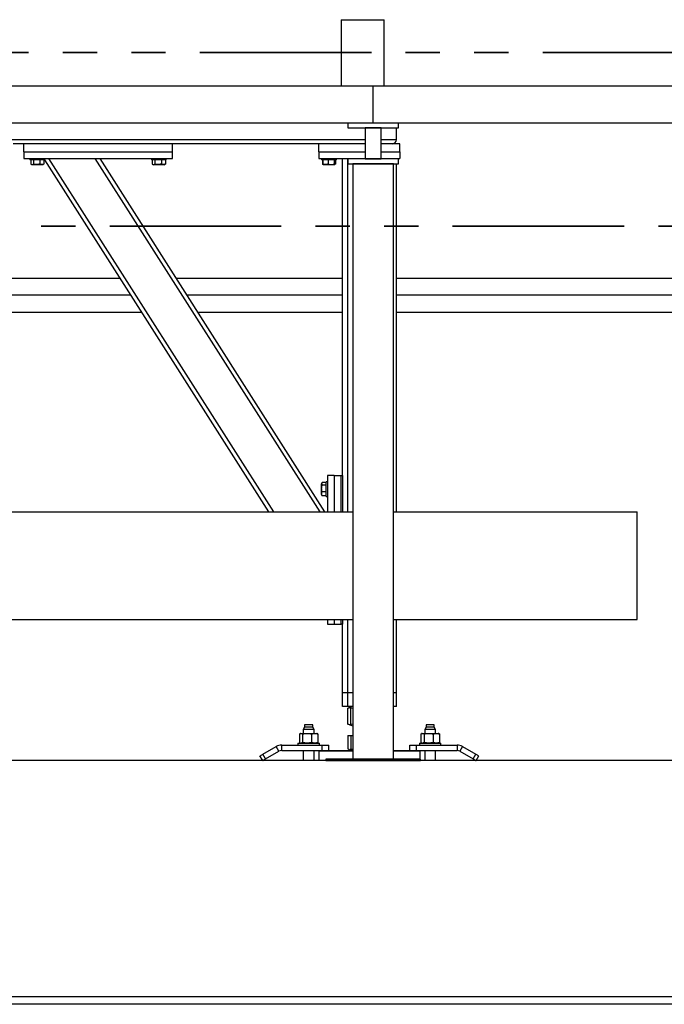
# Model space of a CAD drawing. Header units: millimetres. Extents: x 0 to 841, y 0 to 594.
# Tile 21 of 155: x 227 to 251, y 535 to 572. Entities that reach past the tile are written whole.
import ezdxf

# ---------------------------------------------------------------- set-up
doc = ezdxf.new("R2010")
doc.units = ezdxf.units.MM
doc.linetypes.add('PHANTOM', pattern=[12.7, 6.35, -1.27, 1.27, -1.27, 1.27, -1.27])
doc.layers.add('TRAIT-FORT', color=4, linetype='Continuous', lineweight=25)

msp = doc.modelspace()

# ---------------------------------------------------------------- linework, layer by layer
at = {"color": 7, "linetype": 'PHANTOM', "lineweight": 35}
for p, q in [((278.0635, 570.30544), (48.30385, 570.30544)), ((287.42475, 563.87081), (35.79651, 563.87081))]:
    msp.add_line(p, q, dxfattribs=at)
at = {"layer": 'TRAIT-FORT', "color": 4, "linetype": 'Continuous', "lineweight": 25}
for p, q in [((238.84845, 571.52051), (238.84845, 569.05801)), ((238.84845, 571.52051), (240.43595, 571.52051)), ((240.43595, 569.05801), (240.43595, 571.52051)), ((240.03227, 569.05801), (225.03227, 569.05801)), ((240.03227, 567.68301), (240.03227, 569.05801)), ((255.03227, 569.05801), (240.03227, 569.05801)), ((240.03227, 567.68301), (225.03227, 567.68301)), ((240.96977, 567.68301), (239.09477, 567.68301)), ((239.09477, 567.68301), (239.09477, 567.50801)), ((239.09477, 567.50801), (240.96977, 567.50801)), ((239.73227, 567.50801), (239.73227, 566.35801)), ((240.33227, 567.50801), (239.73227, 567.50801)), ((255.03227, 567.68301), (240.03227, 567.68301)), ((240.33227, 566.35801), (240.33227, 567.50801)), ((240.8914, 567.07051), (240.8914, 567.50801)), ((240.96977, 567.50801), (240.96977, 567.68301)), ((239.73227, 567.07051), (225.33227, 567.07051)), ((227.0914, 566.92051), (226.6914, 566.92051)), ((227.0914, 566.62051), (227.0914, 566.92051)), ((232.5914, 566.92051), (227.0914, 566.92051)), ((238.0164, 566.92051), (232.5914, 566.92051)), ((232.5914, 566.62051), (232.5914, 566.92051)), ((238.0164, 566.62051), (238.0164, 566.92051)), ((239.73227, 566.92051), (238.0164, 566.92051)), ((240.8914, 567.07051), (240.33227, 567.07051)), ((241.0164, 566.92051), (240.33227, 566.92051)), ((241.0164, 566.62051), (241.0164, 566.92051)), ((227.0914, 566.62051), (227.0914, 566.37051)), ((227.0914, 566.62051), (232.5914, 566.62051)), ((232.5914, 566.37051), (232.5914, 566.62051)), ((238.0164, 566.62051), (239.73227, 566.62051)), ((238.0164, 566.62051), (238.0164, 566.37051)), ((240.33227, 566.62051), (241.0164, 566.62051)), ((241.0164, 566.62051), (241.0164, 566.37051)), ((227.0914, 566.37051), (232.5914, 566.37051)), ((227.3164, 566.37051), (227.3164, 566.32051)), ((227.8664, 566.32051), (227.3164, 566.32051)), ((227.3479, 566.32051), (227.3479, 566.17062)), ((227.36023, 566.16242), (227.38952, 566.14551)), ((227.79327, 566.14551), (227.38952, 566.14551)), ((227.44341, 566.32051), (227.44341, 566.17062)), ((227.6869, 566.32051), (227.6869, 566.17062)), ((227.79327, 566.14551), (227.82256, 566.16242)), ((227.8349, 566.17062), (227.82209, 566.16323)), ((227.8349, 566.32051), (227.8349, 566.17062)), ((227.8664, 566.32051), (227.8664, 566.37051)), ((236.16879, 553.2846), (227.8664, 566.33122)), ((236.34659, 553.2846), (228.01919, 566.37051)), ((238.06529, 553.2846), (229.73789, 566.37051)), ((238.24309, 553.2846), (229.91569, 566.37051)), ((231.8164, 566.37051), (231.8164, 566.32051)), ((232.3664, 566.32051), (231.8164, 566.32051)), ((231.8479, 566.32051), (231.8479, 566.17062)), ((231.86024, 566.16242), (231.88953, 566.14551)), ((232.29328, 566.14551), (231.88953, 566.14551)), ((231.94341, 566.32051), (231.94341, 566.17062)), ((232.1869, 566.32051), (232.1869, 566.17062)), ((232.29328, 566.14551), (232.32257, 566.16242)), ((232.33489, 566.17062), (232.32209, 566.16323)), ((232.33489, 566.32051), (232.33489, 566.17062)), ((232.3664, 566.32051), (232.3664, 566.37051)), ((238.0164, 566.37051), (239.73227, 566.37051)), ((238.1164, 566.37051), (238.1164, 566.32051)), ((238.13737, 566.32051), (238.1164, 566.32051)), ((238.6664, 566.32051), (238.13737, 566.32051)), ((238.14791, 566.32051), (238.14791, 566.17062)), ((238.16023, 566.16242), (238.17726, 566.15259)), ((238.16538, 566.32051), (238.16538, 566.17062)), ((238.17726, 566.15259), (238.18952, 566.14551)), ((238.59327, 566.14551), (238.18952, 566.14551)), ((238.36109, 566.32051), (238.36109, 566.17062)), ((238.58712, 566.32051), (238.58712, 566.17062)), ((238.59327, 566.14551), (238.60554, 566.15259)), ((238.60566, 566.15266), (238.62256, 566.16242)), ((238.63489, 566.17062), (238.61184, 566.16204)), ((238.61742, 566.32051), (238.61742, 566.17062)), ((238.63489, 566.17062), (238.62209, 566.16323)), ((238.63489, 566.32051), (238.63489, 566.17062)), ((238.6664, 566.32051), (238.6664, 566.37051)), ((238.8914, 554.62051), (238.8914, 566.37051)), ((239.0914, 553.2846), (239.0914, 566.37051)), ((239.09477, 566.35801), (239.09477, 566.18301)), ((240.96977, 566.35801), (239.09477, 566.35801)), ((239.09477, 566.18301), (240.96977, 566.18301)), ((239.28227, 566.18301), (239.28227, 544.10801)), ((240.78227, 566.18301), (239.28227, 566.18301)), ((239.73227, 566.35801), (240.33227, 566.35801)), ((240.33227, 566.37051), (241.0164, 566.37051)), ((240.6914, 566.35801), (240.6914, 566.37051)), ((240.78227, 544.10801), (240.78227, 566.18301)), ((240.8914, 566.35801), (240.8914, 566.37051)), ((240.8914, 553.2846), (240.8914, 566.18301)), ((240.96977, 566.18301), (240.96977, 566.35801)), ((230.66526, 561.93301), (225.78227, 561.93301)), ((238.8914, 561.93301), (232.73955, 561.93301)), ((254.28227, 561.93301), (240.8914, 561.93301)), ((231.06299, 561.30801), (225.78227, 561.30801)), ((238.8914, 561.30801), (233.13728, 561.30801)), ((254.28227, 561.30801), (240.8914, 561.30801)), ((225.78227, 560.68301), (231.46072, 560.68301)), ((233.53501, 560.68301), (238.8914, 560.68301)), ((240.8914, 560.68301), (254.28227, 560.68301)), ((238.13331, 554.35167), (238.1164, 554.32238)), ((238.2914, 554.364), (238.14151, 554.364)), ((238.3414, 554.3955), (238.2914, 554.3955)), ((238.2914, 553.84551), (238.2914, 554.3955)), ((238.5914, 554.62051), (238.3414, 554.62051)), ((238.3414, 554.62051), (238.3414, 553.2846)), ((238.5914, 554.62051), (238.5914, 553.2846)), ((238.5914, 554.62051), (238.8414, 554.62051)), ((238.8414, 553.2846), (238.8414, 554.62051)), ((238.8414, 554.62051), (238.8914, 554.62051)), ((238.8914, 554.62051), (238.8914, 553.2846)), ((238.1164, 553.91863), (238.1164, 554.32238)), ((238.2914, 554.2685), (238.14151, 554.2685)), ((238.2914, 554.025), (238.14151, 554.025)), ((238.1164, 553.91863), (238.13331, 553.88934)), ((238.14151, 553.87701), (238.13413, 553.88981)), ((238.2914, 553.87701), (238.14151, 553.87701)), ((238.2914, 553.84551), (238.3414, 553.84551)), ((225.78227, 553.2846), (239.28227, 553.2846)), ((240.78227, 553.2846), (249.81134, 553.2846)), ((249.81134, 549.2846), (249.81134, 553.2846)), ((225.78227, 549.2846), (239.28227, 549.2846)), ((238.3414, 549.2846), (238.3414, 549.12051)), ((238.5914, 549.2846), (238.5914, 549.12051)), ((238.8414, 549.12051), (238.8414, 549.2846)), ((238.8914, 549.2846), (238.8914, 549.12051)), ((239.0914, 546.57051), (239.0914, 549.2846)), ((240.78227, 549.2846), (249.81134, 549.2846)), ((240.8914, 546.57051), (240.8914, 549.2846)), ((238.3414, 549.12051), (238.5914, 549.12051)), ((238.5914, 549.12051), (238.8414, 549.12051)), ((238.8914, 549.12051), (238.8414, 549.12051)), ((238.8914, 546.57051), (238.8914, 549.12051)), ((239.0914, 546.57051), (238.8914, 546.57051)), ((238.8914, 546.07051), (238.8914, 546.57051)), ((239.28227, 546.57051), (239.0914, 546.57051)), ((239.0914, 546.07051), (239.0914, 546.57051)), ((240.8914, 546.57051), (240.78227, 546.57051)), ((240.8914, 546.07051), (240.8914, 546.57051)), ((239.0914, 546.07051), (238.8914, 546.07051)), ((239.28227, 546.07051), (239.0914, 546.07051)), ((239.10363, 546.00676), (239.0976, 546.0046)), ((239.0976, 545.41142), (239.0976, 546.0046)), ((239.20236, 546.04695), (239.10299, 546.0068)), ((239.19915, 545.41142), (239.19915, 546.0046)), ((239.26067, 546.07051), (239.20339, 546.04736)), ((239.20876, 546.0046), (239.28227, 546.01881)), ((239.20876, 545.41142), (239.20876, 546.0046)), ((240.8914, 546.07051), (240.78227, 546.07051)), ((237.4889, 545.29551), (237.4414, 545.213)), ((237.4414, 545.213), (237.4414, 545.06551)), ((237.8414, 545.213), (237.4414, 545.213)), ((237.4889, 545.38301), (237.4889, 545.29551)), ((237.7939, 545.38301), (237.4889, 545.38301)), ((237.75736, 545.29551), (237.4889, 545.29551)), ((237.7939, 545.29551), (237.75736, 545.29551)), ((237.7939, 545.29551), (237.7939, 545.38301)), ((237.8414, 545.213), (237.7939, 545.29551)), ((237.8414, 545.06551), (237.8414, 545.213)), ((239.0976, 545.41142), (239.10363, 545.40934)), ((239.10299, 545.40921), (239.20345, 545.36863)), ((239.20347, 545.36861), (239.26067, 545.34551)), ((239.28227, 545.39659), (239.20876, 545.41142)), ((239.26067, 545.34551), (239.28227, 545.34551)), ((241.9889, 545.29551), (241.9414, 545.213)), ((241.9414, 545.213), (241.9414, 545.06551)), ((242.29347, 545.213), (241.9414, 545.213)), ((241.9889, 545.38301), (241.9889, 545.29551)), ((242.25735, 545.38301), (241.9889, 545.38301)), ((242.2939, 545.29551), (241.9889, 545.29551)), ((242.2939, 545.38301), (242.25735, 545.38301)), ((242.3414, 545.213), (242.29347, 545.213)), ((242.2939, 545.29551), (242.2939, 545.38301)), ((242.3414, 545.213), (242.2939, 545.29551)), ((242.3414, 545.06551), (242.3414, 545.213)), ((237.30079, 545.04886), (237.30079, 544.72465)), ((237.3414, 545.06551), (237.32296, 545.05889)), ((237.3414, 545.06551), (237.3586, 545.06551)), ((237.3586, 545.06551), (237.58672, 545.06551)), ((237.41641, 545.04886), (237.41641, 544.72465)), ((237.58672, 545.06551), (237.86951, 545.06551)), ((237.75702, 544.72465), (237.75702, 545.04886)), ((237.86951, 545.06551), (237.9414, 545.06551)), ((237.95984, 545.05889), (237.9414, 545.06551)), ((237.98201, 545.04886), (237.95964, 545.05836)), ((237.98201, 545.04886), (237.98201, 544.72465)), ((239.0976, 544.99051), (239.0976, 544.49441)), ((239.0976, 544.99051), (239.19915, 544.99051)), ((239.19915, 544.99051), (239.19915, 544.49441)), ((239.19915, 544.99051), (239.20876, 544.99051)), ((239.20876, 544.99051), (239.20876, 544.49441)), ((239.20876, 544.99051), (239.28227, 544.99051)), ((239.25252, 544.99551), (239.25252, 544.99051)), ((239.25252, 544.99551), (239.28227, 544.99551)), ((241.80079, 545.04886), (241.80079, 544.72465)), ((241.8414, 545.06551), (241.82296, 545.05889)), ((241.8414, 545.06551), (241.8586, 545.06551)), ((241.8586, 545.06551), (242.08672, 545.06551)), ((241.91642, 545.04886), (241.91642, 544.72465)), ((242.08672, 545.06551), (242.36951, 545.06551)), ((242.25702, 545.04886), (242.25702, 544.72465)), ((242.36951, 545.06551), (242.4414, 545.06551)), ((242.45984, 545.05889), (242.4414, 545.06551)), ((242.482, 545.04886), (242.45965, 545.05836)), ((242.482, 545.04886), (242.482, 544.72465)), ((235.94655, 544.29371), (236.4414, 544.57942)), ((236.5414, 544.40621), (236.4414, 544.57942)), ((236.6414, 544.63301), (238.1414, 544.63301)), ((236.6414, 544.43301), (236.6414, 544.63301)), ((237.2414, 544.70801), (237.2414, 544.63301)), ((237.2414, 544.70801), (237.94555, 544.70801)), ((237.32315, 544.71517), (237.30079, 544.72465)), ((237.32295, 544.71462), (237.3414, 544.70801)), ((237.9414, 544.70801), (237.95984, 544.71462)), ((237.94555, 544.70801), (238.0414, 544.70801)), ((237.95964, 544.71517), (237.98201, 544.72465)), ((238.0414, 544.63301), (238.0414, 544.70801)), ((238.1414, 544.43301), (238.1414, 544.63301)), ((238.1414, 544.63301), (238.3914, 544.63301)), ((238.3914, 544.43301), (238.3914, 544.63301)), ((239.10297, 544.49191), (239.0976, 544.49441)), ((239.1027, 544.49143), (239.2039, 544.43301)), ((239.20876, 544.49441), (239.28227, 544.4751)), ((241.3914, 544.43301), (241.3914, 544.63301)), ((241.3914, 544.63301), (241.6414, 544.63301)), ((241.6414, 544.43301), (241.6414, 544.63301)), ((241.6414, 544.63301), (243.1414, 544.63301)), ((241.7414, 544.70801), (241.7414, 544.63301)), ((241.7414, 544.70801), (242.5414, 544.70801)), ((241.82315, 544.71517), (241.80079, 544.72465)), ((241.82296, 544.71462), (241.8414, 544.70801)), ((242.4414, 544.70801), (242.45984, 544.71462)), ((242.45965, 544.71517), (242.482, 544.72465)), ((242.5414, 544.63301), (242.5414, 544.70801)), ((243.1414, 544.63301), (243.1414, 544.43301)), ((243.3414, 544.57942), (243.2414, 544.40621)), ((243.3414, 544.57942), (243.83626, 544.29371)), ((235.93829, 544.05801), (235.83829, 544.23121)), ((236.04654, 544.1205), (235.94655, 544.29371)), ((236.04654, 544.1205), (236.5414, 544.40621)), ((236.6414, 544.43301), (238.0414, 544.43301)), ((237.4414, 544.43301), (237.4414, 544.05801)), ((237.8414, 544.05801), (237.8414, 544.43301)), ((238.0414, 544.43301), (238.0164, 544.408)), ((238.0164, 544.408), (238.0164, 544.05801)), ((239.10867, 544.408), (238.0164, 544.408)), ((238.0414, 544.43301), (239.1191, 544.43301)), ((239.28227, 544.408), (239.10867, 544.408)), ((239.1191, 544.43301), (239.28227, 544.43301)), ((240.78227, 544.43301), (241.7414, 544.43301)), ((241.7664, 544.408), (240.78227, 544.408)), ((241.7664, 544.408), (241.7414, 544.43301)), ((241.7414, 544.43301), (243.1414, 544.43301)), ((241.7664, 544.10801), (241.7664, 544.408)), ((241.9414, 544.43301), (241.9414, 544.05801)), ((242.3414, 544.05801), (242.3414, 544.43301)), ((243.2414, 544.40621), (243.73625, 544.1205)), ((243.73625, 544.1205), (243.83626, 544.29371)), ((243.84451, 544.05801), (243.94451, 544.23121)), ((270.03227, 544.05801), (60.03227, 544.05801)), ((238.28227, 544.10801), (238.28227, 544.05801)), ((241.78227, 544.10801), (238.28227, 544.10801)), ((238.28227, 544.05801), (241.78227, 544.05801)), ((239.28227, 544.10801), (240.78227, 544.10801)), ((241.78227, 544.05801), (241.78227, 544.10801)), ((270.03227, 535.30801), (60.03227, 535.30801)), ((270.03227, 535.02701), (163.8434, 535.02701))]:
    msp.add_line(p, q, dxfattribs=at)
at = {"layer": 'TRAIT-FORT', "color": 4, "linetype": 'Continuous', "lineweight": 25, "flags": 128}
for points in [[(235.83829, 544.23121), (235.84037, 544.23241), (235.84653, 544.23597), (235.85654, 544.24174), (235.87, 544.24952), (235.8864, 544.25899), (235.90511, 544.26979), (235.92542, 544.28152), (235.94655, 544.29371)], [(235.93829, 544.05801), (235.94037, 544.05921), (235.94653, 544.06276), (235.95654, 544.06854), (235.96999, 544.07631), (235.9864, 544.08578), (236.00512, 544.09659), (236.02543, 544.10831), (236.04654, 544.1205)], [(243.73625, 544.1205), (243.75738, 544.10831), (243.77768, 544.09659), (243.79639, 544.08578), (243.8128, 544.07631), (243.82626, 544.06854), (243.83627, 544.06276), (243.84243, 544.05921), (243.84451, 544.05801)], [(243.83626, 544.29371), (243.85738, 544.28152), (243.87768, 544.26979), (243.8964, 544.25899), (243.9128, 544.24952), (243.92627, 544.24174), (243.93627, 544.23597), (243.94243, 544.23241), (243.94451, 544.23121)]]:
    msp.add_lwpolyline(points, dxfattribs=at)
at = {"layer": 'TRAIT-FORT', "color": 4, "linetype": 'Continuous', "lineweight": 25}
for centre, radius, start, end in [((240.7414, 567.07051), 0.15, 270.001167, 359.998406), ((240.7414, 567.07051), 0.15, 270.001276, 359.998297), ((236.64141, 544.23298), 0.40003, 90.001574, 119.999168), ((243.14138, 544.23294), 0.40007, 60.002511, 89.997601), ((236.64141, 544.23297), 0.20004, 90.003253, 119.997489), ((243.1414, 544.23301), 0.19999, 59.999154, 90.000104)]:
    msp.add_arc(centre, radius, start, end, dxfattribs=at)
for points, knots in [([(227.3479, 566.17062), (227.35593, 566.16519), (227.37132, 566.15476), (227.39798, 566.14978), (227.42278, 566.15659), (227.43627, 566.16576), (227.44341, 566.17062)], [0, 0, 0, 0, 0.27740648, 0.53203014, 0.75220195, 1, 1, 1, 1]), ([(227.6869, 566.17062), (227.65593, 566.16303), (227.6047, 566.15047), (227.53037, 566.15163), (227.48037, 566.16036), (227.45162, 566.16834), (227.44341, 566.17062)], [0, 0, 0, 0, 0.38556576, 0.63760018, 0.89649697, 1, 1, 1, 1]), ([(227.8349, 566.17062), (227.82218, 566.16515), (227.79694, 566.1543), (227.75751, 566.14992), (227.72015, 566.15618), (227.69818, 566.16572), (227.6869, 566.17062)], [0, 0, 0, 0, 0.26898946, 0.53394688, 0.76080616, 1, 1, 1, 1]), ([(231.8479, 566.17062), (231.85593, 566.16519), (231.87132, 566.15476), (231.89798, 566.14978), (231.92278, 566.15659), (231.93627, 566.16576), (231.94341, 566.17062)], [0, 0, 0, 0, 0.27740648, 0.53203014, 0.75220195, 1, 1, 1, 1]), ([(232.1869, 566.17062), (232.15593, 566.16303), (232.1047, 566.15047), (232.03037, 566.15163), (231.98037, 566.16036), (231.95162, 566.16834), (231.94341, 566.17062)], [0, 0, 0, 0, 0.38556557, 0.63759988, 0.89652033, 1, 1, 1, 1]), ([(232.33489, 566.17062), (232.32218, 566.16515), (232.29694, 566.1543), (232.25751, 566.14992), (232.22015, 566.15618), (232.19818, 566.16572), (232.1869, 566.17062)], [0, 0, 0, 0, 0.26896282, 0.53396833, 0.76079754, 1, 1, 1, 1]), ([(238.14791, 566.17062), (238.15569, 566.16429), (238.16386, 566.15765), (238.17384, 566.15603), (238.1743, 566.15596)], [0, 0, 0, 0, 0.95347765, 1, 1, 1, 1]), ([(238.17729, 566.15316), (238.17695, 566.15318), (238.17211, 566.15334), (238.16934, 566.16266), (238.16641, 566.16854), (238.16538, 566.17062)], [0, 0, 0, 0, 0.04639966, 0.66306688, 1, 1, 1, 1]), ([(238.36109, 566.17062), (238.34416, 566.16514), (238.31015, 566.15414), (238.25884, 566.14997), (238.20994, 566.15603), (238.18038, 566.16571), (238.16538, 566.17062)], [0, 0, 0, 0, 0.26608209, 0.53460015, 0.76382028, 1, 1, 1, 1]), ([(238.36109, 566.17062), (238.38069, 566.16514), (238.42023, 566.15408), (238.47915, 566.14999), (238.53542, 566.15598), (238.56976, 566.1657), (238.58712, 566.17062)], [0, 0, 0, 0, 0.26507613, 0.53484821, 0.76486576, 1, 1, 1, 1]), ([(238.61742, 566.17062), (238.61495, 566.16263), (238.61158, 566.15174), (238.5952, 566.15233), (238.59102, 566.16238), (238.58814, 566.16847), (238.58712, 566.17062)], [0, 0, 0, 0, 0.4291707, 0.58531481, 0.85342277, 1, 1, 1, 1]), ([(238.14151, 554.364), (238.13608, 554.35598), (238.12566, 554.34059), (238.12067, 554.31392), (238.12749, 554.28912), (238.13666, 554.27564), (238.14151, 554.2685)], [0, 0, 0, 0, 0.27736792, 0.53204206, 0.75220538, 1, 1, 1, 1]), ([(238.14151, 554.025), (238.13392, 554.05598), (238.12137, 554.1072), (238.12252, 554.18154), (238.13125, 554.23154), (238.13923, 554.26029), (238.14151, 554.2685)], [0, 0, 0, 0, 0.38556975, 0.63761118, 0.89651788, 1, 1, 1, 1]), ([(238.14151, 553.87701), (238.13605, 553.88972), (238.1252, 553.91496), (238.12081, 553.95439), (238.12707, 553.99176), (238.13661, 554.01372), (238.14151, 554.025)], [0, 0, 0, 0, 0.2689791, 0.53395504, 0.76082123, 1, 1, 1, 1]), ([(239.0976, 546.0046), (239.12433, 546.01503), (239.15826, 546.02828), (239.19403, 546.03435), (239.20161, 546.03563)], [0, 0, 0, 0, 0.787965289, 1, 1, 1, 1]), ([(239.19915, 546.0046), (239.2004, 546.01362), (239.20229, 546.02722), (239.19987, 546.04117), (239.20566, 546.04902), (239.20576, 546.03566), (239.20779, 546.02551), (239.20838, 546.01258), (239.20876, 546.0046)], [0, 0, 0, 0, 0.31363078, 0.47271325, 0.50307247, 0.57834986, 0.73946304, 1, 1, 1, 1]), ([(239.20161, 545.37997), (239.18846, 545.38277), (239.15295, 545.39032), (239.11898, 545.40327), (239.0976, 545.41142)], [0, 0, 0, 0, 0.3702981, 1, 1, 1, 1]), ([(239.20876, 545.41142), (239.2075, 545.40239), (239.20561, 545.38878), (239.20802, 545.37485), (239.20225, 545.36699), (239.20214, 545.38036), (239.20011, 545.3905), (239.19951, 545.40343), (239.19915, 545.41142)], [0, 0, 0, 0, 0.31364746, 0.47273586, 0.50305164, 0.57833184, 0.73945808, 1, 1, 1, 1]), ([(237.30079, 545.04886), (237.31017, 545.05356), (237.32842, 545.06271), (237.34873, 545.06459), (237.3586, 545.06551)], [0, 0, 0, 0, 0.51386865, 1, 1, 1, 1]), ([(237.3586, 545.06551), (237.3684, 545.0646), (237.38871, 545.06273), (237.40696, 545.05359), (237.41641, 545.04886)], [0, 0, 0, 0, 0.48216572, 1, 1, 1, 1]), ([(237.41641, 545.04886), (237.44451, 545.05356), (237.50089, 545.06301), (237.55804, 545.06467), (237.58672, 545.06551)], [0, 0, 0, 0, 0.49824582, 1, 1, 1, 1]), ([(237.58672, 545.06551), (237.61516, 545.06468), (237.67231, 545.06303), (237.7287, 545.0536), (237.75702, 545.04886)], [0, 0, 0, 0, 0.49777136, 1, 1, 1, 1]), ([(237.75702, 545.04886), (237.77552, 545.05356), (237.81245, 545.06295), (237.85052, 545.06466), (237.86951, 545.06551)], [0, 0, 0, 0, 0.50104886, 1, 1, 1, 1]), ([(237.86951, 545.06551), (237.88835, 545.06467), (237.92642, 545.06298), (237.96335, 545.0536), (237.98201, 545.04886)], [0, 0, 0, 0, 0.49496734, 1, 1, 1, 1]), ([(241.80079, 545.04886), (241.81017, 545.05356), (241.82842, 545.06271), (241.84873, 545.06459), (241.8586, 545.06551)], [0, 0, 0, 0, 0.51377474, 1, 1, 1, 1]), ([(241.8586, 545.06551), (241.8684, 545.0646), (241.88871, 545.06273), (241.90696, 545.05359), (241.91642, 545.04886)], [0, 0, 0, 0, 0.48216572, 1, 1, 1, 1]), ([(241.91642, 545.04886), (241.94451, 545.05356), (242.00089, 545.06301), (242.05804, 545.06467), (242.08672, 545.06551)], [0, 0, 0, 0, 0.49821122, 1, 1, 1, 1]), ([(242.08672, 545.06551), (242.11516, 545.06468), (242.17231, 545.06303), (242.2287, 545.0536), (242.25702, 545.04886)], [0, 0, 0, 0, 0.49777136, 1, 1, 1, 1]), ([(242.25702, 545.04886), (242.27552, 545.05356), (242.31245, 545.06295), (242.35052, 545.06466), (242.36951, 545.06551)], [0, 0, 0, 0, 0.50104886, 1, 1, 1, 1]), ([(242.36951, 545.06551), (242.38835, 545.06467), (242.42642, 545.06298), (242.46335, 545.0536), (242.482, 545.04886)], [0, 0, 0, 0, 0.49499263, 1, 1, 1, 1]), ([(237.41641, 544.72465), (237.40704, 544.71995), (237.38879, 544.7108), (237.36848, 544.70892), (237.3586, 544.70801)], [0, 0, 0, 0, 0.51388182, 1, 1, 1, 1]), ([(237.58672, 544.70801), (237.55827, 544.70883), (237.50112, 544.71048), (237.44473, 544.71991), (237.41641, 544.72465)], [0, 0, 0, 0, 0.49776968, 1, 1, 1, 1]), ([(237.75702, 544.72465), (237.72892, 544.71995), (237.67254, 544.7105), (237.61539, 544.70884), (237.58672, 544.70801)], [0, 0, 0, 0, 0.49824752, 1, 1, 1, 1]), ([(237.86951, 544.70801), (237.85067, 544.70884), (237.8126, 544.71053), (237.77567, 544.71992), (237.75702, 544.72465)], [0, 0, 0, 0, 0.49493723, 1, 1, 1, 1]), ([(237.98201, 544.72465), (237.9635, 544.71995), (237.92657, 544.71056), (237.8885, 544.70886), (237.86951, 544.70801)], [0, 0, 0, 0, 0.50107816, 1, 1, 1, 1]), ([(239.0976, 544.49441), (239.12966, 544.47656), (239.16316, 544.45791), (239.20003, 544.44908), (239.20161, 544.4487)], [0, 0, 0, 0, 0.95704563, 1, 1, 1, 1]), ([(239.19915, 544.49441), (239.20006, 544.47961), (239.20123, 544.46065), (239.20181, 544.4399), (239.2035, 544.43444), (239.20395, 544.43301)], [0, 0, 0, 0, 0.72309838, 0.92692857, 1, 1, 1, 1]), ([(239.20395, 544.43301), (239.20482, 544.4384), (239.20809, 544.4587), (239.20847, 544.47929), (239.20876, 544.49441)], [0, 0, 0, 0, 0.26577024, 1, 1, 1, 1]), ([(241.91642, 544.72465), (241.90704, 544.71995), (241.88879, 544.7108), (241.86848, 544.70892), (241.8586, 544.70801)], [0, 0, 0, 0, 0.51388182, 1, 1, 1, 1]), ([(242.08672, 544.70801), (242.05827, 544.70883), (242.00112, 544.71048), (241.94474, 544.71991), (241.91642, 544.72465)], [0, 0, 0, 0, 0.49776968, 1, 1, 1, 1]), ([(242.25702, 544.72465), (242.22893, 544.71995), (242.17254, 544.7105), (242.11539, 544.70884), (242.08672, 544.70801)], [0, 0, 0, 0, 0.49824752, 1, 1, 1, 1]), ([(242.36951, 544.70801), (242.35067, 544.70884), (242.31261, 544.71053), (242.27567, 544.71992), (242.25702, 544.72465)], [0, 0, 0, 0, 0.49493723, 1, 1, 1, 1]), ([(242.482, 544.72465), (242.4635, 544.71995), (242.42657, 544.71056), (242.38851, 544.70886), (242.36951, 544.70801)], [0, 0, 0, 0, 0.50105267, 1, 1, 1, 1])]:
    msp.add_open_spline(points, degree=3, knots=knots, dxfattribs=at)

doc.saveas('drawing.dxf')
